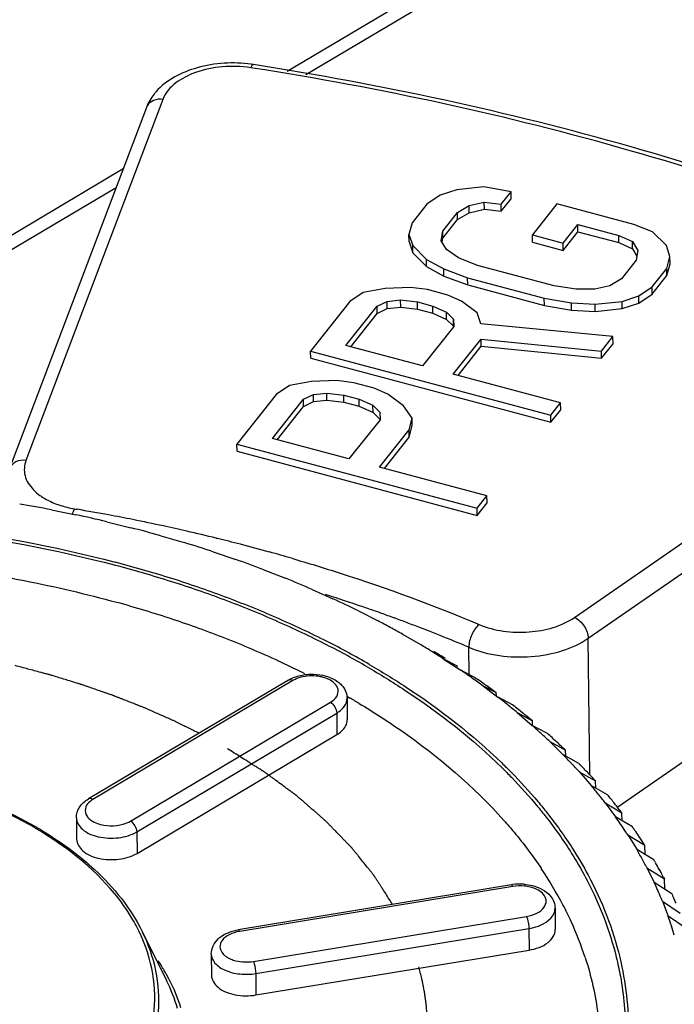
# Model space of a CAD drawing. Header units: millimetres. Extents: x 1117 to 38156, y -1945 to 7303.
# Tile 214 of 256: x 7877 to 7884, y 1095 to 1106. Entities that reach past the tile are written whole.
import ezdxf

# ---------------------------------------------------------------- set-up
doc = ezdxf.new("R2010")
doc.units = ezdxf.units.MM

msp = doc.modelspace()

# ---------------------------------------------------------------- linework, layer by layer
at = {"linetype": 'Continuous'}
for p, q in [((7879.869, 1105.188), (7882.868, 1106.968)), ((7883.008, 1106.884), (7880.081, 1105.146)), ((7879.482, 1105.223), (7879.457, 1105.227)), ((7879.482, 1105.222), (7879.457, 1105.227)), ((7878.462, 1104.869), (7876.913, 1100.784)), ((7878.277, 1104.778), (7876.728, 1100.693)), ((7871.864, 1100.434), (7878.014, 1104.086)), ((7877.933, 1103.87), (7872.203, 1100.468)), ((7881.6, 1103.784), (7881.45, 1103.682)), ((7881.79, 1103.846), (7881.6, 1103.784)), ((7882.095, 1103.878), (7881.79, 1103.846)), ((7882.403, 1103.824), (7882.095, 1103.878)), ((7882.292, 1103.684), (7882.403, 1103.824)), ((7882.404, 1103.744), (7882.403, 1103.824)), ((7881.45, 1103.682), (7881.283, 1103.471)), ((7881.797, 1103.589), (7881.929, 1103.668)), ((7881.929, 1103.668), (7882.1, 1103.707)), ((7881.93, 1103.587), (7881.929, 1103.668)), ((7882.101, 1103.626), (7882.1, 1103.707)), ((7882.1, 1103.707), (7882.292, 1103.684)), ((7882.293, 1103.603), (7882.292, 1103.684)), ((7882.293, 1103.603), (7882.404, 1103.744)), ((7882.923, 1103.686), (7882.646, 1103.335)), ((7883.791, 1103.455), (7882.923, 1103.686)), ((7881.63, 1103.379), (7881.797, 1103.589)), ((7881.798, 1103.509), (7881.797, 1103.589)), ((7881.798, 1103.509), (7881.93, 1103.587)), ((7881.93, 1103.587), (7882.101, 1103.626)), ((7882.101, 1103.626), (7882.293, 1103.603)), ((7881.283, 1103.471), (7881.248, 1103.339)), ((7881.631, 1103.298), (7881.798, 1103.509)), ((7882.992, 1103.242), (7883.159, 1103.453)), ((7883.16, 1103.372), (7883.159, 1103.453)), ((7883.159, 1103.453), (7883.622, 1103.33)), ((7884.003, 1103.369), (7883.791, 1103.455)), ((7881.249, 1103.258), (7881.248, 1103.339)), ((7881.248, 1103.339), (7881.29, 1103.215)), ((7881.614, 1103.27), (7881.63, 1103.379)), ((7881.631, 1103.298), (7881.63, 1103.379)), ((7882.646, 1103.254), (7882.646, 1103.335)), ((7882.646, 1103.335), (7882.992, 1103.242)), ((7882.993, 1103.161), (7883.16, 1103.372)), ((7883.16, 1103.372), (7883.623, 1103.249)), ((7884.161, 1103.214), (7884.003, 1103.369)), ((7881.249, 1103.258), (7881.291, 1103.134)), ((7881.674, 1103.169), (7881.614, 1103.27)), ((7881.624, 1103.252), (7881.631, 1103.298)), ((7882.646, 1103.254), (7882.993, 1103.161)), ((7882.993, 1103.161), (7882.992, 1103.242)), ((7883.623, 1103.249), (7883.622, 1103.33)), ((7883.622, 1103.33), (7883.777, 1103.26)), ((7883.623, 1103.249), (7883.778, 1103.179)), ((7883.778, 1103.179), (7883.777, 1103.26)), ((7883.777, 1103.26), (7883.837, 1103.159)), ((7881.291, 1103.134), (7881.29, 1103.215)), ((7881.29, 1103.215), (7881.447, 1103.059)), ((7881.291, 1103.134), (7881.448, 1102.978)), ((7881.81, 1103.076), (7881.674, 1103.169)), ((7883.778, 1103.179), (7883.827, 1103.095)), ((7883.837, 1103.159), (7883.821, 1103.05)), ((7884.202, 1103.09), (7884.161, 1103.214)), ((7881.448, 1102.978), (7881.447, 1103.059)), ((7881.447, 1103.059), (7881.641, 1102.951)), ((7882.023, 1102.991), (7881.81, 1103.076)), ((7883.821, 1103.05), (7883.654, 1102.839)), ((7884.167, 1102.957), (7884.202, 1103.09)), ((7884.168, 1102.876), (7884.203, 1103.009)), ((7884.203, 1103.009), (7884.202, 1103.09)), ((7881.448, 1102.978), (7881.642, 1102.87)), ((7881.642, 1102.87), (7881.641, 1102.951)), ((7881.641, 1102.951), (7881.912, 1102.851)), ((7882.89, 1102.76), (7882.023, 1102.991)), ((7884.001, 1102.747), (7884.167, 1102.957)), ((7884.168, 1102.876), (7884.167, 1102.957)), ((7881.642, 1102.87), (7881.913, 1102.77)), ((7881.913, 1102.77), (7881.912, 1102.851)), ((7881.912, 1102.851), (7882.779, 1102.619)), ((7883.654, 1102.839), (7883.522, 1102.761)), ((7884.002, 1102.666), (7884.168, 1102.876)), ((7880.73, 1102.684), (7880.579, 1102.583)), ((7880.977, 1102.731), (7880.73, 1102.684)), ((7881.264, 1102.74), (7880.977, 1102.731)), ((7881.456, 1102.717), (7881.264, 1102.74)), ((7881.687, 1102.655), (7881.456, 1102.717)), ((7881.913, 1102.77), (7882.78, 1102.538)), ((7883.14, 1102.721), (7882.89, 1102.76)), ((7883.351, 1102.722), (7883.14, 1102.721)), ((7883.522, 1102.761), (7883.351, 1102.722)), ((7883.85, 1102.645), (7884.001, 1102.747)), ((7883.851, 1102.564), (7884.002, 1102.666)), ((7884.002, 1102.666), (7884.001, 1102.747)), ((7880.579, 1102.583), (7880.135, 1102.021)), ((7880.887, 1102.529), (7881, 1102.584)), ((7881, 1102.584), (7881.153, 1102.6)), ((7881.001, 1102.503), (7881, 1102.584)), ((7881.154, 1102.519), (7881.153, 1102.6)), ((7881.153, 1102.6), (7881.345, 1102.577)), ((7881.346, 1102.496), (7881.345, 1102.577)), ((7881.345, 1102.577), (7881.518, 1102.53)), ((7881.842, 1102.586), (7881.687, 1102.655)), ((7882.018, 1102.454), (7881.842, 1102.586)), ((7882.78, 1102.538), (7882.779, 1102.619)), ((7882.779, 1102.619), (7883.087, 1102.566)), ((7883.088, 1102.485), (7883.087, 1102.566)), ((7883.087, 1102.566), (7883.355, 1102.551)), ((7883.355, 1102.551), (7883.661, 1102.583)), ((7883.661, 1102.583), (7883.85, 1102.645)), ((7883.662, 1102.502), (7883.661, 1102.583)), ((7883.662, 1102.502), (7883.851, 1102.564)), ((7883.851, 1102.564), (7883.85, 1102.645)), ((7880.535, 1102.084), (7880.887, 1102.529)), ((7880.589, 1102.07), (7880.888, 1102.448)), ((7880.888, 1102.448), (7880.887, 1102.529)), ((7880.888, 1102.448), (7881.001, 1102.503)), ((7881.001, 1102.503), (7881.154, 1102.519)), ((7881.154, 1102.519), (7881.346, 1102.496)), ((7881.346, 1102.496), (7881.519, 1102.45)), ((7881.519, 1102.45), (7881.518, 1102.53)), ((7881.518, 1102.53), (7881.673, 1102.461)), ((7881.519, 1102.45), (7881.674, 1102.38)), ((7881.674, 1102.38), (7881.673, 1102.461)), ((7881.673, 1102.461), (7881.752, 1102.383)), ((7882.06, 1102.33), (7882.018, 1102.454)), ((7882.78, 1102.538), (7883.088, 1102.485)), ((7883.088, 1102.485), (7883.356, 1102.47)), ((7883.356, 1102.47), (7883.355, 1102.551)), ((7883.356, 1102.47), (7883.662, 1102.502)), ((7881.674, 1102.38), (7881.753, 1102.302)), ((7881.753, 1102.302), (7881.752, 1102.383)), ((7881.752, 1102.383), (7881.754, 1102.298)), ((7883.556, 1102.186), (7882.06, 1102.33)), ((7881.754, 1102.298), (7881.402, 1101.853)), ((7881.749, 1101.761), (7882.064, 1102.158)), ((7882.065, 1102.077), (7882.064, 1102.158)), ((7882.064, 1102.158), (7883.427, 1102.022)), ((7883.123, 1099.009), (7887.75, 1102.214)), ((7883.427, 1102.022), (7883.556, 1102.186)), ((7883.557, 1102.105), (7883.556, 1102.186)), ((7880.136, 1101.94), (7880.135, 1102.021)), ((7880.135, 1102.021), (7882.852, 1101.297)), ((7881.402, 1101.853), (7880.535, 1102.084)), ((7881.803, 1101.746), (7882.065, 1102.077)), ((7882.065, 1102.077), (7883.428, 1101.941)), ((7883.428, 1101.941), (7883.427, 1102.022)), ((7883.428, 1101.941), (7883.557, 1102.105)), ((7880.136, 1101.94), (7882.853, 1101.216)), ((7883.277, 1098.772), (7887.903, 1101.977)), ((7880.144, 1101.679), (7879.896, 1101.631)), ((7880.431, 1101.687), (7880.144, 1101.679)), ((7880.623, 1101.664), (7880.431, 1101.687)), ((7880.854, 1101.603), (7880.623, 1101.664)), ((7882.964, 1101.437), (7881.749, 1101.761)), ((7879.896, 1101.631), (7879.746, 1101.53)), ((7881.009, 1101.533), (7880.854, 1101.603)), ((7879.746, 1101.53), (7879.301, 1100.968)), ((7879.702, 1101.032), (7880.053, 1101.476)), ((7880.053, 1101.476), (7880.167, 1101.531)), ((7880.054, 1101.395), (7880.053, 1101.476)), ((7880.054, 1101.395), (7880.168, 1101.45)), ((7880.167, 1101.531), (7880.319, 1101.547)), ((7880.168, 1101.45), (7880.167, 1101.531)), ((7880.168, 1101.45), (7880.32, 1101.466)), ((7880.32, 1101.466), (7880.319, 1101.547)), ((7880.319, 1101.547), (7880.511, 1101.524)), ((7880.32, 1101.466), (7880.512, 1101.443)), ((7880.512, 1101.443), (7880.511, 1101.524)), ((7880.511, 1101.524), (7880.685, 1101.478)), ((7880.512, 1101.443), (7880.686, 1101.397)), ((7880.686, 1101.397), (7880.685, 1101.478)), ((7880.685, 1101.478), (7880.84, 1101.408)), ((7881.185, 1101.401), (7881.009, 1101.533)), ((7879.755, 1101.017), (7880.054, 1101.395)), ((7880.686, 1101.397), (7880.841, 1101.327)), ((7880.841, 1101.327), (7880.84, 1101.408)), ((7880.84, 1101.408), (7880.919, 1101.331)), ((7880.841, 1101.327), (7880.919, 1101.25)), ((7880.919, 1101.331), (7880.921, 1101.245)), ((7881.284, 1101.261), (7881.185, 1101.401)), ((7882.852, 1101.297), (7882.964, 1101.437)), ((7882.853, 1101.216), (7882.965, 1101.356)), ((7882.965, 1101.356), (7882.964, 1101.437)), ((7880.921, 1101.245), (7880.569, 1100.801)), ((7881.249, 1101.129), (7881.284, 1101.261)), ((7881.285, 1101.181), (7881.284, 1101.261)), ((7882.853, 1101.216), (7882.852, 1101.297)), ((7880.916, 1100.708), (7881.249, 1101.129)), ((7881.25, 1101.048), (7881.249, 1101.129)), ((7881.25, 1101.048), (7881.285, 1101.181)), ((7880.569, 1100.801), (7879.702, 1101.032)), ((7880.97, 1100.694), (7881.25, 1101.048)), ((7879.302, 1100.888), (7879.301, 1100.968)), ((7879.301, 1100.968), (7882.019, 1100.244)), ((7879.302, 1100.888), (7882.02, 1100.163)), ((7882.13, 1100.384), (7880.916, 1100.708)), ((7882.019, 1100.244), (7882.13, 1100.384)), ((7882.131, 1100.303), (7882.13, 1100.384)), ((7877.201, 1100.226), (7877.478, 1100.169)), ((7877.462, 1100.237), (7877.492, 1100.232)), ((7877.462, 1100.237), (7877.491, 1100.231)), ((7882.02, 1100.163), (7882.019, 1100.244)), ((7882.02, 1100.163), (7882.131, 1100.303)), ((7877.829, 1100.09), (7878.099, 1100.023)), ((7878.44, 1099.932), (7878.703, 1099.855)), ((7879.065, 1099.905), (7879.077, 1099.902)), ((7883.611, 1096.867), (7888.085, 1099.96)), ((7879.033, 1099.751), (7879.287, 1099.664)), ((7879.605, 1099.548), (7879.849, 1099.453)), ((7880.154, 1099.325), (7880.387, 1099.22)), ((7880.677, 1099.082), (7880.899, 1098.969)), ((7881.17, 1098.821), (7881.182, 1098.814)), ((7881.173, 1098.82), (7881.379, 1098.7)), ((7883.294, 1097.226), (7883.277, 1098.772)), ((7881.929, 1098.361), (7881.925, 1098.67)), ((7881.636, 1098.541), (7881.835, 1098.411)), ((7881.637, 1098.54), (7881.792, 1098.46)), ((7881.792, 1098.438), (7881.792, 1098.46)), ((7881.99, 1098.329), (7881.835, 1098.41)), ((7879.884, 1098.299), (7877.621, 1096.955)), ((7879.935, 1098.294), (7877.671, 1096.95)), ((7882.072, 1098.244), (7882.255, 1098.106)), ((7882.072, 1098.243), (7882.235, 1098.157)), ((7880.542, 1098.115), (7880.575, 1098.099)), ((7880.545, 1098.116), (7880.575, 1098.099)), ((7882.237, 1098.121), (7882.235, 1098.157)), ((7882.419, 1098.019), (7882.256, 1098.106)), ((7878.095, 1096.704), (7880.359, 1098.048)), ((7880.548, 1098.095), (7880.55, 1097.852)), ((7878.167, 1096.582), (7880.43, 1097.926)), ((7880.43, 1097.926), (7880.433, 1097.683)), ((7882.474, 1097.931), (7882.645, 1097.838)), ((7882.474, 1097.931), (7882.643, 1097.787)), ((7882.814, 1097.694), (7882.643, 1097.786)), ((7882.647, 1097.787), (7882.645, 1097.838)), ((7878.17, 1096.339), (7880.433, 1097.683)), ((7882.842, 1097.604), (7883.02, 1097.505)), ((7882.842, 1097.604), (7882.994, 1097.454)), ((7883.172, 1097.354), (7882.995, 1097.453)), ((7883.022, 1097.438), (7883.02, 1097.505)), ((7883.173, 1097.264), (7883.31, 1097.108)), ((7883.174, 1097.263), (7883.358, 1097.158)), ((7883.494, 1097.002), (7883.31, 1097.108)), ((7883.361, 1097.078), (7883.358, 1097.158)), ((7883.468, 1096.912), (7883.587, 1096.751)), ((7883.468, 1096.911), (7883.657, 1096.799)), ((7883.661, 1096.707), (7883.657, 1096.799)), ((7877.484, 1096.741), (7877.487, 1096.498)), ((7883.776, 1096.638), (7883.587, 1096.751)), ((7878.167, 1096.582), (7878.17, 1096.339)), ((7883.724, 1096.549), (7883.825, 1096.385)), ((7883.724, 1096.549), (7883.918, 1096.43)), ((7883.91, 1096.441), (7883.918, 1096.43)), ((7883.911, 1096.441), (7883.918, 1096.43)), ((7883.922, 1096.324), (7883.918, 1096.43)), ((7884.019, 1096.265), (7883.825, 1096.384)), ((7883.94, 1096.178), (7884.024, 1096.009)), ((7883.94, 1096.177), (7884.138, 1096.051)), ((7882.407, 1095.982), (7879.316, 1095.474)), ((7884.222, 1095.882), (7884.024, 1096.009)), ((7884.13, 1096.067), (7884.138, 1096.051)), ((7884.13, 1096.067), (7884.138, 1096.051)), ((7884.143, 1095.933), (7884.138, 1096.051)), ((7882.423, 1095.964), (7879.332, 1095.456)), ((7884.116, 1095.799), (7884.181, 1095.627)), ((7884.116, 1095.798), (7884.317, 1095.664)), ((7882.901, 1095.719), (7882.904, 1095.476)), ((7879.487, 1095.117), (7882.578, 1095.626)), ((7884.383, 1095.493), (7884.182, 1095.627)), ((7878.232, 1095.449), (7878.504, 1094.901)), ((7879.513, 1094.98), (7882.605, 1095.488)), ((7882.605, 1095.488), (7882.607, 1095.245)), ((7879.01, 1095.201), (7879.013, 1094.958)), ((7879.516, 1094.737), (7882.607, 1095.245)), ((7879.513, 1094.98), (7879.516, 1094.737))]:
    msp.add_line(p, q, dxfattribs=at)
msp.add_lwpolyline([(7879.065, 1099.905), (7879.069, 1099.904), (7879.077, 1099.902)], dxfattribs=at)
for centre, radius, start, end in [((7879.264, 1103.815), 1.465, 81.1515, 82.3085), ((7878.871, 1104.526), 0.648, 138.6536, 141.688), ((7878.393, 1104.734), 0.125, 148.7633, 159.2946), ((7874.016, 1083.846), 16.686, 78.9965, 80.2474), ((7873.52, 1077.1), 23.47, 79.3721, 80.2563), ((7874.15, 1084.545), 15.975, 76.6867, 77.9744), ((7873.573, 1077.388), 23.178, 78.6787, 79.3718), ((7873.638, 1077.709), 22.85, 77.7948, 78.6793), ((7874.333, 1085.321), 15.177, 74.2997, 75.632), ((7873.713, 1078.059), 22.492, 77.102, 77.7944), ((7873.8, 1078.435), 22.106, 76.2204, 77.1026), ((7873.896, 1078.828), 21.702, 75.4723, 76.1891), ((7874.568, 1086.154), 14.311, 71.8202, 73.2057), ((7873.992, 1079.198), 21.319, 74.5579, 75.4729), ((7874.856, 1087.024), 13.394, 69.232, 70.6799), ((7874.097, 1079.579), 20.925, 73.8407, 74.5574), ((7874.435, 1086.419), 13.667, 72.4182, 75.2104), ((7874.439, 1086.457), 13.595, 72.3365, 75.1427), ((7874.716, 1087.305), 12.738, 69.5849, 72.4207), ((7875.194, 1087.909), 12.446, 66.517, 68.0375), ((7874.723, 1087.346), 12.663, 69.4884, 72.339), ((7875.063, 1088.234), 11.746, 66.4677, 69.5878), ((7874.357, 1080.479), 19.706, 72.1603, 72.4418), ((7875.58, 1088.788), 11.486, 63.656, 65.2599), ((7874.406, 1080.631), 19.546, 71.8126, 72.1604), ((7874.478, 1086.64), 13.008, 71.6396, 74.5639), ((7875.071, 1088.276), 11.67, 66.3393, 69.4913), ((7874.477, 1080.847), 19.319, 71.2068, 71.8131), ((7874.557, 1081.081), 19.072, 70.7516, 71.2065), ((7875.418, 1089.054), 10.852, 63.1448, 66.4589), ((7874.616, 1081.25), 18.893, 70.4523, 70.7514), ((7874.678, 1081.426), 18.706, 69.9793, 70.4526), ((7874.759, 1081.647), 18.471, 69.4938, 69.9794), ((7874.781, 1087.551), 12.048, 68.6672, 71.6423), ((7875.43, 1089.099), 10.771, 62.9952, 66.3303), ((7874.845, 1081.878), 18.224, 68.9908, 69.4938), ((7874.912, 1082.052), 18.038, 68.7553, 68.9903), ((7875.111, 1088.4), 11.137, 65.2516, 68.6588), ((7874.983, 1082.234), 17.842, 68.2227, 68.7559), ((7875.145, 1082.637), 17.408, 67.0765, 68.2253), ((7875.913, 1090.037), 9.752, 59.9335, 63.1308), ((7875.917, 1090.06), 9.694, 59.931, 62.9781), ((7876.514, 1090.207), 9.796, 58.3011, 59.2105), ((7875.423, 1089.094), 10.376, 64.0582, 65.2157), ((7875.543, 1089.342), 10.1, 63.3761, 64.0561), ((7877.006, 1090.968), 8.89, 54.9285, 55.8986), ((7877.147, 1091.169), 8.644, 53.9402, 54.9286), ((7876.128, 1090.425), 8.869, 59.0886, 59.9077), ((7877.513, 1091.657), 8.034, 51.3238, 52.3616), ((7877.656, 1091.837), 7.804, 50.2658, 51.3239), ((7878.024, 1092.266), 7.24, 47.4623, 48.5747), ((7878.166, 1092.421), 7.029, 46.3278, 47.4624), ((7878.526, 1092.786), 6.516, 43.3208, 44.514), ((7878.664, 1092.916), 6.327, 42.1038, 43.3208), ((7879.007, 1093.216), 5.871, 38.8794, 40.1585), ((7879.136, 1093.32), 5.704, 37.5754, 38.8794), ((7874.857, 1092.925), 4.285, 59.639, 59.9064), ((7874.842, 1092.857), 4.367, 59.9064, 60.1799), ((7881.456, 1095.088), 2.697, 32.7938, 33.7405), ((7879.415, 1093.528), 5.357, 35.0289, 35.49), ((7879.475, 1093.57), 5.284, 34.1231, 35.0299), ((7879.566, 1093.632), 5.174, 32.8829, 34.1242), ((7881.829, 1095.073), 2.382, 27.6285, 28.5421), ((7879.819, 1093.79), 4.875, 30.0842, 30.5075), ((7879.872, 1093.82), 4.814, 29.0523, 30.0854), ((7879.105, 1093.721), 4.386, 27.6402, 33.8918), ((7879.952, 1093.865), 4.723, 27.7918, 29.0529), ((7882.501, 1095.413), 0.577, 97.9285, 99.3404), ((7882.505, 1095.382), 0.609, 85.6034, 97.8975), ((7880.17, 1093.975), 4.479, 24.7992, 25.2146), ((7882.105, 1094.979), 2.172, 22.1692, 23.0925), ((7880.214, 1093.995), 4.43, 23.6756, 24.8004), ((7882.761, 1095.717), 0.14, 347.3118, 0.6346), ((7879.397, 1093.878), 4.055, 24.6459, 27.5912), ((7876.386, 1094.576), 2.01, 25.2541, 30.8628), ((7879.633, 1093.984), 3.796, 18.0852, 24.6759), ((7880.385, 1094.274), 4.03, 16.421, 19.6188), ((7876.458, 1093.833), 2.341, 31.5744, 33.4732), ((7876.509, 1093.864), 2.281, 30.8251, 31.5693), ((7876.529, 1093.876), 2.258, 30.427, 30.8244), ((7876.581, 1093.906), 2.197, 27.4, 30.4386), ((7876.632, 1093.933), 2.139, 27.0157, 27.3879)]:
    msp.add_arc(centre, radius, start, end, dxfattribs=at)
for points, knots in [([(7879.461, 1105.267), (7879.259, 1105.294), (7878.868, 1105.273), (7878.504, 1105.09), (7878.384, 1104.954)], [0, 0, 0, 0, 0.530129, 1, 1, 1, 1]), ([(7879.457, 1105.227), (7879.351, 1105.243), (7879.136, 1105.249), (7878.779, 1105.179), (7878.518, 1105.018), (7878.462, 1104.869)], [0, 0, 0, 0, 0.289677, 0.569671, 1, 1, 1, 1]), ([(7879.457, 1105.227), (7879.462, 1105.237), (7879.469, 1105.251), (7879.484, 1105.263), (7879.49, 1105.262)], [0, 0, 0, 0, 0.649707, 1, 1, 1, 1]), ([(7887.651, 1102.939), (7886.391, 1103.494), (7883.709, 1104.441), (7880.93, 1105.038), (7879.49, 1105.262)], [0, 0, 0, 0, 0.485649, 1, 1, 1, 1]), ([(7887.63, 1102.89), (7886.374, 1103.448), (7883.697, 1104.399), (7880.922, 1104.998), (7879.482, 1105.223)], [0, 0, 0, 0, 0.485307, 1, 1, 1, 1]), ([(7878.462, 1104.869), (7878.427, 1104.874), (7878.359, 1104.868), (7878.303, 1104.825), (7878.287, 1104.799)], [0, 0, 0, 0, 0.531819, 1, 1, 1, 1]), ([(7876.913, 1100.784), (7876.875, 1100.789), (7876.798, 1100.782), (7876.74, 1100.725), (7876.728, 1100.693)], [0, 0, 0, 0, 0.535041, 1, 1, 1, 1]), ([(7876.913, 1100.784), (7876.893, 1100.731), (7876.884, 1100.602), (7876.954, 1100.497), (7876.998, 1100.452)], [0, 0, 0, 0, 0.478369, 1, 1, 1, 1]), ([(7877.071, 1100.389), (7877.084, 1100.38), (7877.139, 1100.343), (7877.2, 1100.314), (7877.248, 1100.295)], [0, 0, 0, 0, 0.236783, 1, 1, 1, 1]), ([(7877.248, 1100.295), (7877.264, 1100.289), (7877.334, 1100.264), (7877.406, 1100.247), (7877.462, 1100.237)], [0, 0, 0, 0, 0.241945, 1, 1, 1, 1]), ([(7877.462, 1100.237), (7877.46, 1100.233), (7877.45, 1100.214), (7877.443, 1100.193), (7877.438, 1100.177)], [0, 0, 0, 0, 0.217604, 1, 1, 1, 1]), ([(7869.508, 1099.572), (7870.872, 1099.952), (7873.712, 1100.319), (7876.558, 1099.994), (7877.924, 1099.633)], [0, 0, 0, 0, 0.50052, 1, 1, 1, 1]), ([(7869.508, 1099.538), (7870.872, 1099.919), (7873.713, 1100.287), (7876.559, 1099.961), (7877.925, 1099.598)], [0, 0, 0, 0, 0.500528, 1, 1, 1, 1]), ([(7879.921, 1099.677), (7880.105, 1099.623), (7880.822, 1099.405), (7881.528, 1099.145), (7882.042, 1098.928)], [0, 0, 0, 0, 0.255495, 1, 1, 1, 1]), ([(7876.533, 1099.491), (7876.653, 1099.47), (7877.126, 1099.384), (7877.594, 1099.274), (7877.94, 1099.179)], [0, 0, 0, 0, 0.253567, 1, 1, 1, 1]), ([(7882.042, 1098.928), (7882.217, 1098.854), (7882.598, 1098.807), (7882.974, 1098.906), (7883.123, 1099.009)], [0, 0, 0, 0, 0.513184, 1, 1, 1, 1]), ([(7883.123, 1099.009), (7883.167, 1098.987), (7883.239, 1098.915), (7883.276, 1098.82), (7883.277, 1098.772)], [0, 0, 0, 0, 0.506065, 1, 1, 1, 1]), ([(7882.042, 1098.928), (7882.005, 1098.898), (7881.951, 1098.814), (7881.925, 1098.719), (7881.925, 1098.67)], [0, 0, 0, 0, 0.492227, 1, 1, 1, 1]), ([(7881.925, 1098.67), (7882.145, 1098.578), (7882.518, 1098.533), (7882.977, 1098.616), (7883.188, 1098.711), (7883.277, 1098.772)], [0, 0, 0, 0, 0.511111, 0.769799, 1, 1, 1, 1]), ([(7878.873, 1097.698), (7878.834, 1097.717), (7878.776, 1097.745), (7878.698, 1097.783), (7878.65, 1097.807), (7878.611, 1097.826), (7878.587, 1097.838), (7878.568, 1097.847), (7878.548, 1097.856), (7878.513, 1097.872), (7878.462, 1097.894), (7878.402, 1097.92), (7878.341, 1097.947), (7878.291, 1097.969), (7878.255, 1097.985), (7878.235, 1097.993), (7878.214, 1098.001), (7878.188, 1098.012), (7878.146, 1098.028), (7878.093, 1098.049), (7878.041, 1098.069), (7877.999, 1098.086), (7877.968, 1098.098), (7877.941, 1098.108), (7877.923, 1098.115), (7877.913, 1098.12), (7877.905, 1098.123), (7877.896, 1098.126), (7877.885, 1098.13), (7877.864, 1098.137), (7877.835, 1098.147), (7877.801, 1098.159), (7877.754, 1098.175), (7877.696, 1098.195), (7877.639, 1098.215), (7877.592, 1098.231), (7877.563, 1098.241), (7877.543, 1098.248), (7877.532, 1098.252), (7877.521, 1098.255), (7877.507, 1098.26), (7877.473, 1098.27), (7877.423, 1098.285), (7877.355, 1098.306), (7877.288, 1098.326), (7877.238, 1098.342), (7877.204, 1098.352), (7877.19, 1098.356), (7877.179, 1098.36), (7877.167, 1098.363), (7877.146, 1098.368), (7877.116, 1098.376), (7877.068, 1098.389), (7877.008, 1098.405), (7876.912, 1098.431), (7876.839, 1098.45), (7876.791, 1098.463)], [0, 0, 0, 0, 0.0625, 0.09375, 0.125, 0.140625, 0.15625, 0.164062, 0.171875, 0.1875, 0.21875, 0.25, 0.28125, 0.3125, 0.328125, 0.335938, 0.34375, 0.359375, 0.375, 0.40625, 0.4375, 0.453125, 0.46875, 0.484375, 0.492188, 0.496094, 0.5, 0.503906, 0.507812, 0.515625, 0.53125, 0.546875, 0.5625, 0.59375, 0.625, 0.640625, 0.65625, 0.664062, 0.667969, 0.671875, 0.679688, 0.6875, 0.71875, 0.75, 0.78125, 0.8125, 0.820312, 0.828125, 0.832031, 0.835938, 0.84375, 0.859375, 0.875, 0.90625, 0.9375, 1, 1, 1, 1]), ([(7880.774, 1098.45), (7880.919, 1098.366), (7881.461, 1098.032), (7881.966, 1097.636), (7882.301, 1097.307)], [0, 0, 0, 0, 0.26265, 1, 1, 1, 1]), ([(7880.799, 1098.477), (7880.94, 1098.395), (7881.471, 1098.068), (7881.967, 1097.683), (7882.297, 1097.363)], [0, 0, 0, 0, 0.262273, 1, 1, 1, 1]), ([(7880.047, 1098.336), (7880.017, 1098.33), (7879.978, 1098.317), (7879.943, 1098.299), (7879.935, 1098.294)], [0, 0, 0, 0, 0.766444, 1, 1, 1, 1]), ([(7880.306, 1098.321), (7880.287, 1098.328), (7880.202, 1098.351), (7880.112, 1098.35), (7880.047, 1098.336)], [0, 0, 0, 0, 0.24063, 1, 1, 1, 1]), ([(7880.445, 1098.193), (7880.442, 1098.206), (7880.417, 1098.268), (7880.354, 1098.304), (7880.306, 1098.321)], [0, 0, 0, 0, 0.212054, 1, 1, 1, 1]), ([(7879.935, 1098.294), (7879.93, 1098.296), (7879.915, 1098.304), (7879.895, 1098.305), (7879.884, 1098.299)], [0, 0, 0, 0, 0.295956, 1, 1, 1, 1]), ([(7880.444, 1098.28), (7880.459, 1098.269), (7880.513, 1098.222), (7880.547, 1098.148), (7880.548, 1098.095)], [0, 0, 0, 0, 0.260662, 1, 1, 1, 1]), ([(7880.359, 1098.048), (7880.387, 1098.065), (7880.435, 1098.103), (7880.45, 1098.167), (7880.445, 1098.193)], [0, 0, 0, 0, 0.551413, 1, 1, 1, 1]), ([(7880.43, 1097.926), (7880.439, 1097.931), (7880.472, 1097.953), (7880.501, 1097.98), (7880.517, 1098.003)], [0, 0, 0, 0, 0.269868, 1, 1, 1, 1]), ([(7880.684, 1098.035), (7880.844, 1097.939), (7881.436, 1097.558), (7881.979, 1097.097), (7882.323, 1096.711)], [0, 0, 0, 0, 0.265153, 1, 1, 1, 1]), ([(7880.433, 1097.683), (7880.451, 1097.694), (7880.508, 1097.733), (7880.551, 1097.802), (7880.55, 1097.852)], [0, 0, 0, 0, 0.293971, 1, 1, 1, 1]), ([(7881.063, 1095.761), (7881.037, 1095.802), (7880.997, 1095.863), (7880.952, 1095.934), (7880.925, 1095.974), (7880.906, 1096.005), (7880.886, 1096.035), (7880.871, 1096.058), (7880.861, 1096.073), (7880.857, 1096.081), (7880.851, 1096.088), (7880.843, 1096.098), (7880.834, 1096.111), (7880.818, 1096.13), (7880.798, 1096.155), (7880.767, 1096.194), (7880.727, 1096.243), (7880.688, 1096.292), (7880.657, 1096.332), (7880.637, 1096.356), (7880.621, 1096.376), (7880.611, 1096.388), (7880.604, 1096.398), (7880.597, 1096.405), (7880.59, 1096.412), (7880.576, 1096.426), (7880.556, 1096.448), (7880.528, 1096.476), (7880.501, 1096.504), (7880.464, 1096.542), (7880.428, 1096.58), (7880.391, 1096.617), (7880.364, 1096.646), (7880.341, 1096.669), (7880.325, 1096.686), (7880.316, 1096.695), (7880.309, 1096.702), (7880.301, 1096.709), (7880.291, 1096.718), (7880.273, 1096.734), (7880.247, 1096.756), (7880.216, 1096.783), (7880.175, 1096.819), (7880.133, 1096.855), (7880.092, 1096.891), (7880.061, 1096.918), (7880.03, 1096.945), (7880.006, 1096.965), (7879.991, 1096.978), (7879.983, 1096.985), (7879.975, 1096.992), (7879.963, 1097), (7879.949, 1097.011), (7879.926, 1097.028), (7879.897, 1097.049), (7879.851, 1097.083), (7879.794, 1097.125), (7879.736, 1097.168), (7879.69, 1097.202), (7879.661, 1097.223), (7879.638, 1097.24), (7879.624, 1097.25), (7879.614, 1097.258), (7879.608, 1097.262), (7879.601, 1097.266), (7879.593, 1097.271), (7879.574, 1097.284), (7879.544, 1097.302), (7879.505, 1097.326), (7879.466, 1097.351), (7879.414, 1097.384), (7879.323, 1097.441), (7879.245, 1097.49), (7879.193, 1097.523)], [0, 0, 0, 0, 0.0625, 0.09375, 0.109375, 0.125, 0.140625, 0.15625, 0.160156, 0.164062, 0.167969, 0.171875, 0.179688, 0.1875, 0.203125, 0.21875, 0.25, 0.28125, 0.296875, 0.3125, 0.320312, 0.328125, 0.332031, 0.335938, 0.339844, 0.34375, 0.359375, 0.375, 0.390625, 0.40625, 0.4375, 0.453125, 0.46875, 0.484375, 0.492188, 0.496094, 0.5, 0.503906, 0.507812, 0.515625, 0.53125, 0.546875, 0.5625, 0.59375, 0.609375, 0.625, 0.640625, 0.65625, 0.660156, 0.664062, 0.667969, 0.671875, 0.679688, 0.6875, 0.703125, 0.71875, 0.75, 0.78125, 0.796875, 0.8125, 0.820312, 0.828125, 0.832031, 0.833984, 0.835938, 0.839844, 0.84375, 0.859375, 0.875, 0.890625, 0.90625, 0.9375, 1, 1, 1, 1]), ([(7882.297, 1097.363), (7882.334, 1097.328), (7882.476, 1097.187), (7882.611, 1097.039), (7882.707, 1096.925)], [0, 0, 0, 0, 0.254546, 1, 1, 1, 1]), ([(7882.301, 1097.307), (7882.337, 1097.272), (7882.478, 1097.13), (7882.611, 1096.982), (7882.706, 1096.867)], [0, 0, 0, 0, 0.254553, 1, 1, 1, 1]), ([(7877.006, 1096.632), (7876.912, 1096.687), (7876.505, 1096.902), (7876.069, 1097.061), (7875.73, 1097.154)], [0, 0, 0, 0, 0.237035, 1, 1, 1, 1]), ([(7875.732, 1097.165), (7875.849, 1097.133), (7876.291, 1096.999), (7876.718, 1096.815), (7877.014, 1096.645)], [0, 0, 0, 0, 0.262091, 1, 1, 1, 1]), ([(7877.484, 1096.741), (7877.484, 1096.784), (7877.513, 1096.873), (7877.582, 1096.932), (7877.621, 1096.955)], [0, 0, 0, 0, 0.488191, 1, 1, 1, 1]), ([(7877.671, 1096.95), (7877.663, 1096.945), (7877.636, 1096.927), (7877.612, 1096.903), (7877.6, 1096.883)], [0, 0, 0, 0, 0.272872, 1, 1, 1, 1]), ([(7877.671, 1096.95), (7877.667, 1096.952), (7877.652, 1096.96), (7877.631, 1096.961), (7877.621, 1096.955)], [0, 0, 0, 0, 0.295956, 1, 1, 1, 1]), ([(7882.707, 1096.925), (7882.743, 1096.882), (7882.882, 1096.711), (7883.01, 1096.532), (7883.099, 1096.394)], [0, 0, 0, 0, 0.255025, 1, 1, 1, 1]), ([(7882.706, 1096.867), (7882.743, 1096.822), (7882.885, 1096.644), (7883.016, 1096.457), (7883.105, 1096.312)], [0, 0, 0, 0, 0.25522, 1, 1, 1, 1]), ([(7877.484, 1096.741), (7877.485, 1096.692), (7877.557, 1096.583), (7877.741, 1096.514), (7877.958, 1096.503), (7878.105, 1096.545), (7878.167, 1096.582)], [0, 0, 0, 0, 0.185191, 0.436378, 0.728474, 1, 1, 1, 1]), ([(7877.629, 1096.731), (7877.635, 1096.726), (7877.664, 1096.702), (7877.697, 1096.686), (7877.724, 1096.677)], [0, 0, 0, 0, 0.229813, 1, 1, 1, 1]), ([(7877.724, 1096.677), (7877.815, 1096.644), (7877.952, 1096.641), (7878.07, 1096.689), (7878.095, 1096.704)], [0, 0, 0, 0, 0.765199, 1, 1, 1, 1]), ([(7882.323, 1096.711), (7882.362, 1096.667), (7882.512, 1096.493), (7882.651, 1096.309), (7882.746, 1096.167)], [0, 0, 0, 0, 0.255458, 1, 1, 1, 1]), ([(7878.111, 1095.607), (7878.053, 1095.705), (7877.762, 1096.113), (7877.356, 1096.427), (7877.023, 1096.622)], [0, 0, 0, 0, 0.228458, 1, 1, 1, 1]), ([(7877.032, 1096.635), (7877.068, 1096.614), (7877.207, 1096.531), (7877.341, 1096.439), (7877.437, 1096.367)], [0, 0, 0, 0, 0.256001, 1, 1, 1, 1]), ([(7877.487, 1096.498), (7877.488, 1096.449), (7877.559, 1096.34), (7877.744, 1096.271), (7877.961, 1096.26), (7878.108, 1096.303), (7878.17, 1096.339)], [0, 0, 0, 0, 0.185199, 0.436393, 0.728482, 1, 1, 1, 1]), ([(7877.437, 1096.367), (7877.525, 1096.3), (7877.837, 1096.041), (7878.101, 1095.716), (7878.232, 1095.449)], [0, 0, 0, 0, 0.269588, 1, 1, 1, 1]), ([(7883.099, 1096.394), (7883.161, 1096.296), (7883.389, 1095.91), (7883.555, 1095.486), (7883.633, 1095.163)], [0, 0, 0, 0, 0.259001, 1, 1, 1, 1]), ([(7883.105, 1096.312), (7883.162, 1096.22), (7883.368, 1095.858), (7883.521, 1095.464), (7883.594, 1095.163)], [0, 0, 0, 0, 0.258278, 1, 1, 1, 1]), ([(7882.423, 1095.964), (7882.422, 1095.967), (7882.418, 1095.974), (7882.412, 1095.983), (7882.407, 1095.982)], [0, 0, 0, 0, 0.374706, 1, 1, 1, 1]), ([(7882.552, 1095.988), (7882.582, 1095.986), (7882.69, 1095.97), (7882.8, 1095.917), (7882.85, 1095.854)], [0, 0, 0, 0, 0.271401, 1, 1, 1, 1]), ([(7882.8, 1095.804), (7882.799, 1095.817), (7882.782, 1095.879), (7882.723, 1095.919), (7882.678, 1095.938)], [0, 0, 0, 0, 0.214923, 1, 1, 1, 1]), ([(7882.696, 1095.663), (7882.726, 1095.678), (7882.778, 1095.714), (7882.802, 1095.777), (7882.8, 1095.804)], [0, 0, 0, 0, 0.556431, 1, 1, 1, 1]), ([(7882.605, 1095.488), (7882.641, 1095.494), (7882.756, 1095.522), (7882.879, 1095.604), (7882.898, 1095.686)], [0, 0, 0, 0, 0.306567, 1, 1, 1, 1]), ([(7882.578, 1095.626), (7882.582, 1095.617), (7882.597, 1095.572), (7882.604, 1095.525), (7882.605, 1095.488)], [0, 0, 0, 0, 0.209949, 1, 1, 1, 1]), ([(7878.085, 1093.658), (7878.262, 1093.92), (7878.509, 1094.529), (7878.368, 1095.175), (7878.232, 1095.449)], [0, 0, 0, 0, 0.508041, 1, 1, 1, 1]), ([(7878.359, 1094.509), (7878.378, 1094.663), (7878.371, 1094.984), (7878.272, 1095.288), (7878.204, 1095.433)], [0, 0, 0, 0, 0.492858, 1, 1, 1, 1]), ([(7879.09, 1095.372), (7879.104, 1095.386), (7879.171, 1095.436), (7879.253, 1095.463), (7879.316, 1095.474)], [0, 0, 0, 0, 0.236213, 1, 1, 1, 1]), ([(7879.332, 1095.456), (7879.33, 1095.459), (7879.327, 1095.465), (7879.321, 1095.474), (7879.316, 1095.474)], [0, 0, 0, 0, 0.374706, 1, 1, 1, 1]), ([(7882.607, 1095.245), (7882.684, 1095.258), (7882.815, 1095.296), (7882.905, 1095.421), (7882.904, 1095.476)], [0, 0, 0, 0, 0.582245, 1, 1, 1, 1]), ([(7879.214, 1095.418), (7879.183, 1095.403), (7879.131, 1095.367), (7879.108, 1095.305), (7879.109, 1095.278)], [0, 0, 0, 0, 0.556431, 1, 1, 1, 1]), ([(7879.01, 1095.201), (7879.011, 1095.164), (7879.05, 1095.081), (7879.174, 1095.005), (7879.335, 1094.966), (7879.454, 1094.97), (7879.513, 1094.98)], [0, 0, 0, 0, 0.184312, 0.417861, 0.700104, 1, 1, 1, 1]), ([(7879.115, 1095.251), (7879.118, 1095.24), (7879.143, 1095.191), (7879.192, 1095.16), (7879.231, 1095.143)], [0, 0, 0, 0, 0.216735, 1, 1, 1, 1]), ([(7879.231, 1095.143), (7879.25, 1095.135), (7879.332, 1095.109), (7879.422, 1095.106), (7879.487, 1095.117)], [0, 0, 0, 0, 0.236487, 1, 1, 1, 1]), ([(7879.487, 1095.117), (7879.491, 1095.108), (7879.505, 1095.063), (7879.513, 1095.017), (7879.513, 1094.98)], [0, 0, 0, 0, 0.209949, 1, 1, 1, 1]), ([(7883.594, 1095.163), (7883.612, 1095.092), (7883.673, 1094.808), (7883.698, 1094.516), (7883.696, 1094.299)], [0, 0, 0, 0, 0.252179, 1, 1, 1, 1]), ([(7881.457, 1094.187), (7881.457, 1094.205), (7881.458, 1094.241), (7881.459, 1094.286), (7881.46, 1094.317), (7881.46, 1094.335), (7881.46, 1094.353), (7881.459, 1094.375), (7881.458, 1094.411), (7881.457, 1094.442), (7881.457, 1094.469), (7881.455, 1094.486), (7881.453, 1094.518), (7881.45, 1094.553), (7881.447, 1094.584), (7881.446, 1094.602), (7881.445, 1094.616), (7881.443, 1094.629), (7881.441, 1094.647), (7881.436, 1094.678), (7881.431, 1094.713), (7881.427, 1094.745), (7881.425, 1094.762), (7881.421, 1094.78), (7881.417, 1094.802), (7881.412, 1094.829), (7881.407, 1094.855), (7881.403, 1094.878), (7881.4, 1094.893), (7881.398, 1094.902), (7881.395, 1094.912), (7881.393, 1094.924), (7881.388, 1094.943), (7881.382, 1094.967), (7881.372, 1095.006), (7881.365, 1095.035), (7881.36, 1095.054)], [0, 0, 0, 0, 0.0625, 0.125, 0.15625, 0.171875, 0.1875, 0.21875, 0.25, 0.3125, 0.328125, 0.34375, 0.375, 0.4375, 0.46875, 0.484375, 0.5, 0.515625, 0.53125, 0.5625, 0.625, 0.65625, 0.671875, 0.6875, 0.71875, 0.75, 0.78125, 0.8125, 0.828125, 0.835938, 0.84375, 0.859375, 0.875, 0.90625, 0.9375, 1, 1, 1, 1]), ([(7879.013, 1094.958), (7879.014, 1094.907), (7879.093, 1094.792), (7879.211, 1094.754), (7879.28, 1094.74)], [0, 0, 0, 0, 0.421864, 1, 1, 1, 1])]:
    msp.add_open_spline(points, degree=3, knots=knots, dxfattribs=at)
for points in [[(7878.363, 1104.928), (7878.327, 1104.883), (7878.297, 1104.832), (7878.277, 1104.778)], [(7876.998, 1100.452), (7877.02, 1100.429), (7877.045, 1100.408), (7877.071, 1100.389)], [(7881.035, 1098.895), (7880.989, 1098.92), (7880.944, 1098.945), (7880.899, 1098.969)], [(7881.173, 1098.82), (7881.127, 1098.845), (7881.081, 1098.87), (7881.035, 1098.895)], [(7881.508, 1098.621), (7881.465, 1098.648), (7881.422, 1098.674), (7881.379, 1098.7)], [(7881.636, 1098.541), (7881.594, 1098.568), (7881.551, 1098.595), (7881.508, 1098.621)], [(7879.884, 1098.299), (7879.926, 1098.324), (7879.973, 1098.341), (7880.02, 1098.351)], [(7880.02, 1098.351), (7880.07, 1098.363), (7880.121, 1098.367), (7880.172, 1098.366)], [(7880.172, 1098.366), (7880.217, 1098.364), (7880.263, 1098.357), (7880.308, 1098.345)], [(7880.308, 1098.345), (7880.356, 1098.331), (7880.403, 1098.31), (7880.444, 1098.28)], [(7881.954, 1098.328), (7881.914, 1098.355), (7881.875, 1098.383), (7881.835, 1098.411)], [(7882.072, 1098.244), (7882.033, 1098.272), (7881.993, 1098.3), (7881.954, 1098.328)], [(7882.365, 1098.019), (7882.329, 1098.049), (7882.292, 1098.078), (7882.255, 1098.106)], [(7880.359, 1098.048), (7880.399, 1098.024), (7880.43, 1097.973), (7880.43, 1097.926)], [(7880.517, 1098.003), (7880.536, 1098.029), (7880.548, 1098.062), (7880.548, 1098.095)], [(7882.474, 1097.931), (7882.438, 1097.961), (7882.402, 1097.99), (7882.365, 1098.019)], [(7882.743, 1097.696), (7882.71, 1097.727), (7882.676, 1097.757), (7882.643, 1097.787)], [(7882.842, 1097.604), (7882.809, 1097.635), (7882.776, 1097.666), (7882.743, 1097.696)], [(7883.085, 1097.359), (7883.055, 1097.391), (7883.025, 1097.423), (7882.994, 1097.454)], [(7883.173, 1097.264), (7883.144, 1097.296), (7883.114, 1097.328), (7883.085, 1097.359)], [(7883.389, 1097.01), (7883.363, 1097.043), (7883.337, 1097.076), (7883.31, 1097.108)], [(7883.468, 1096.912), (7883.442, 1096.945), (7883.416, 1096.978), (7883.389, 1097.01)], [(7877.6, 1096.883), (7877.586, 1096.859), (7877.58, 1096.829), (7877.586, 1096.802)], [(7877.586, 1096.802), (7877.591, 1096.775), (7877.609, 1096.75), (7877.629, 1096.731)], [(7878.095, 1096.704), (7878.136, 1096.68), (7878.166, 1096.629), (7878.167, 1096.582)], [(7883.699, 1096.587), (7883.662, 1096.642), (7883.625, 1096.697), (7883.587, 1096.751)], [(7883.922, 1096.211), (7883.891, 1096.269), (7883.859, 1096.328), (7883.825, 1096.385)], [(7884.102, 1095.831), (7884.077, 1095.891), (7884.051, 1095.951), (7884.024, 1096.009)], [(7882.556, 1095.968), (7882.512, 1095.973), (7882.467, 1095.972), (7882.423, 1095.964)], [(7882.678, 1095.938), (7882.64, 1095.954), (7882.598, 1095.964), (7882.556, 1095.968)], [(7882.85, 1095.854), (7882.881, 1095.817), (7882.901, 1095.767), (7882.901, 1095.719)], [(7882.578, 1095.626), (7882.619, 1095.632), (7882.659, 1095.644), (7882.696, 1095.663)], [(7879.332, 1095.456), (7879.291, 1095.449), (7879.25, 1095.437), (7879.214, 1095.418)], [(7879.01, 1095.201), (7879.009, 1095.264), (7879.044, 1095.329), (7879.09, 1095.372)], [(7879.109, 1095.278), (7879.11, 1095.269), (7879.112, 1095.26), (7879.115, 1095.251)], [(7883.242, 1095.162), (7883.31, 1094.951), (7883.36, 1094.733), (7883.387, 1094.513)], [(7883.633, 1095.163), (7883.701, 1094.881), (7883.735, 1094.588), (7883.731, 1094.298)], [(7878.629, 1094.583), (7878.597, 1094.692), (7878.555, 1094.799), (7878.504, 1094.901)], [(7878.667, 1094.591), (7878.633, 1094.699), (7878.59, 1094.804), (7878.538, 1094.905)], [(7879.28, 1094.74), (7879.357, 1094.725), (7879.439, 1094.724), (7879.516, 1094.737)]]:
    msp.add_open_spline(points, degree=3, dxfattribs=at)

doc.saveas('drawing.dxf')
